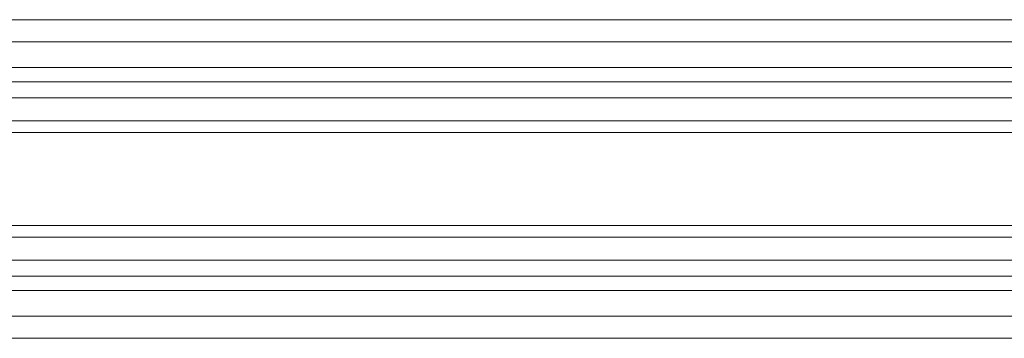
# Model space of a CAD drawing. Header units: millimetres. Extents: x 0 to 1118, y 0 to 864.
# Tile 223 of 248: x 806 to 845, y 625 to 637. Entities that reach past the tile are written whole.
import ezdxf

# ---------------------------------------------------------------- set-up
doc = ezdxf.new("R2010")
doc.units = ezdxf.units.MM

msp = doc.modelspace()

# ---------------------------------------------------------------- linework, layer by layer
at = {"color": 7, "linetype": 'Continuous', "lineweight": 15}
for p, q in [((890.643, 637.49), (704.393, 637.49)), ((704.393, 624.79), (890.643, 624.79))]:
    msp.add_line(p, q, dxfattribs=at)
at = {"color": 9, "linetype": 'Continuous', "lineweight": 15}
for p, q in [((704.393, 636.606), (890.643, 636.606)), ((890.643, 635.583), (704.393, 635.583)), ((704.393, 635.007), (890.643, 635.007)), ((890.643, 634.372), (704.393, 634.372)), ((704.393, 633.463), (890.643, 633.463)), ((890.643, 632.987), (704.393, 632.987)), ((704.393, 629.292), (890.643, 629.292)), ((890.643, 628.817), (704.393, 628.817)), ((704.393, 627.908), (890.643, 627.908)), ((890.643, 627.273), (704.393, 627.273)), ((704.393, 626.696), (890.643, 626.696)), ((890.643, 625.674), (704.393, 625.674))]:
    msp.add_line(p, q, dxfattribs=at)

doc.saveas('drawing.dxf')
